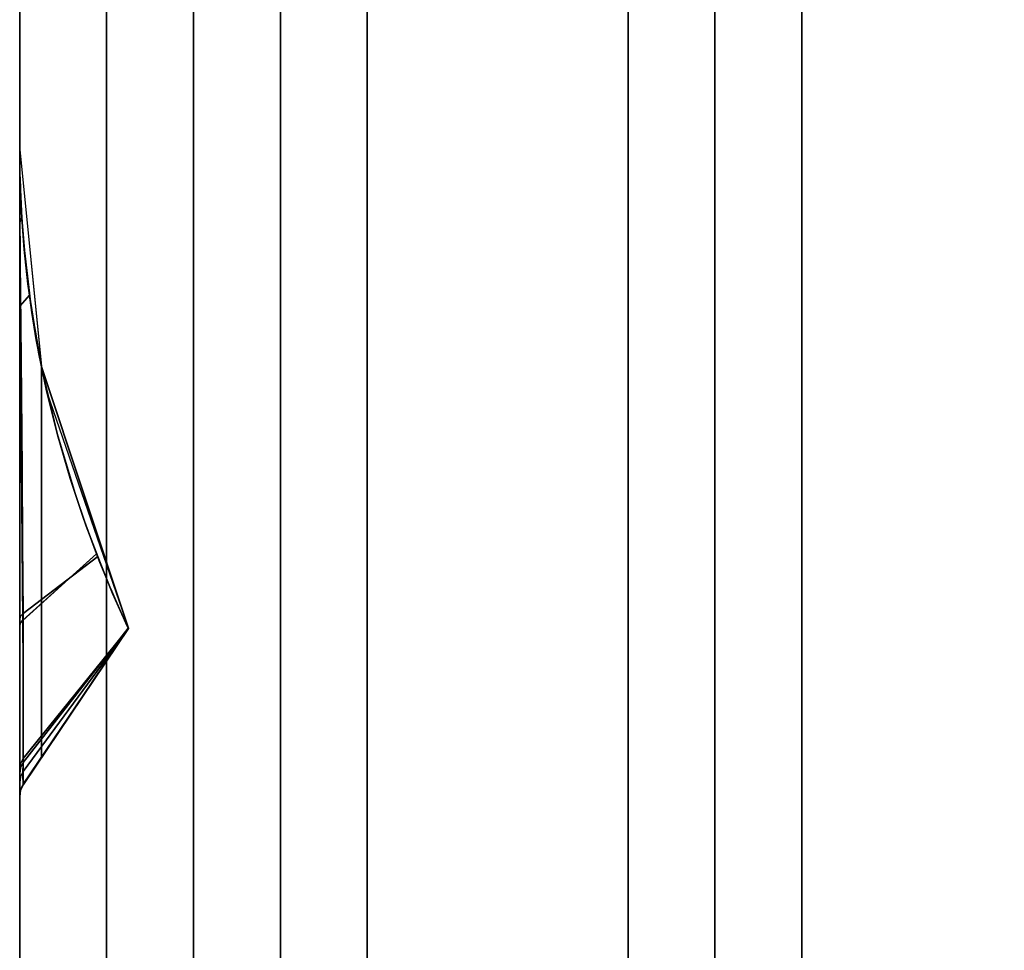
# Model space of a CAD drawing. Header units: centimetres. Extents: x -18 to 18, y -18 to 18.
# Tile 4 of 45: x -18 to -13.5, y -13.5 to -9.2. Entities that reach past the tile are written whole.
import ezdxf

# ---------------------------------------------------------------- set-up
doc = ezdxf.new("R2010")
doc.units = ezdxf.units.CM
doc.layers.get('0').update_dxf_attribs({"true_color": 0x5890e1})

msp = doc.modelspace()

# ---------------------------------------------------------------- linework, layer by layer
at = {"color": 183, "true_color": 0x8c58e1}
for points in [[(-17.9923, -17.6, 0), (-18, -17.6, 0), (-18, 17.6, 0), (-17.9923, 17.6, 0), (-17.9695, 17.6, 0), (-17.9325, 17.6, 0), (-17.8827, 17.6, 0), (-17.8221, 17.6, 0), (-17.753, 17.6, 0), (-17.678, 17.6, 0), (-17.6, 17.6, 0), (-17.6, -17.6, 0), (-17.678, -17.6, 0), (-17.753, -17.6, 0), (-17.8221, -17.6, 0), (-17.8827, -17.6, 0), (-17.9325, -17.6, 0), (-17.9695, -17.6, 0)], [(-18, 17.6, 0), (-18, -17.6, 0), (-18, -17.6, 0), (-18, 17.6, 0)], [(-17.678, 17.6, 0), (-17.753, 17.6, 0), (-17.8221, 17.6, 0), (-17.8827, 17.6, 0), (-17.9325, 17.6, 0), (-17.9695, 17.6, 0), (-17.9923, 17.6, 0), (-18, 17.6, 0), (-18, -17.6, 0), (-17.9923, -17.6, 0), (-17.9695, -17.6, 0), (-17.9325, -17.6, 0), (-17.8827, -17.6, 0), (-17.8221, -17.6, 0), (-17.753, -17.6, 0), (-17.678, -17.6, 0), (-17.6, -17.6, 0), (-17.6, 17.6, 0)], [(17.6, 17.6, 0), (17.6, -17.6, 0), (-17.6, -17.6, 0), (-17.6, 17.6, 0)], [(-17.6, 17.6, 0), (-17.6, -17.6, 0), (17.6, -17.6, 0), (17.6, 17.6, 0)], [(-17.2, -16.4, 0), (-17.2, 16.4, 0), (-17.1227, 16.4, 0), (-17.0469, 16.4, 0), (-16.9771, 16.4, 0), (-16.9171, 16.4, 0), (-16.8678, 16.4, 0), (-16.8304, 16.4, 0), (-16.8075, 16.4, 0), (-16.8, 16.4, 0), (-16.8, -16.4, 0), (-16.8075, -16.4, 0), (-16.8304, -16.4, 0), (-16.8678, -16.4, 0), (-16.9171, -16.4, 0), (-16.9771, -16.4, 0), (-17.0469, -16.4, 0), (-17.1227, -16.4, 0)], [(-16.7923, -16.4, 0), (-16.8, -16.4, 0), (-16.8, 16.4, 0), (-16.7923, 16.4, 0), (-16.7695, 16.4, 0), (-16.7325, 16.4, 0), (-16.6827, 16.4, 0), (-16.6221, 16.4, 0), (-16.553, 16.4, 0), (-16.478, 16.4, 0), (-16.4, 16.4, 0), (-16.4, -16.4, 0), (-16.478, -16.4, 0), (-16.553, -16.4, 0), (-16.6221, -16.4, 0), (-16.6827, -16.4, 0), (-16.7325, -16.4, 0), (-16.7695, -16.4, 0)], [(-16.4, 16.4, 0), (16.4, 16.4, 0), (16.4, -16.4, 0), (-16.4, -16.4, 0)], [(-14.8075, -14.4, 0), (-14.8304, -14.4, 0), (-14.8678, -14.4, 0), (-14.9171, -14.4, 0), (-14.9771, -14.4, 0), (-15.0469, -14.4, 0), (-15.1227, -14.4, 0), (-15.2, -14.4, 0), (-15.2, 14.4, 0), (-15.1227, 14.4, 0), (-15.0469, 14.4, 0), (-14.9771, 14.4, 0), (-14.9171, 14.4, 0), (-14.8678, 14.4, 0), (-14.8304, 14.4, 0), (-14.8075, 14.4, 0), (-14.8, 14.4, 0), (-14.8, -14.4, 0)], [(-14.7923, -14.4, 0), (-14.8, -14.4, 0), (-14.8, 14.4, 0), (-14.7923, 14.4, 0), (-14.7695, 14.4, 0), (-14.7325, 14.4, 0), (-14.6827, 14.4, 0), (-14.6221, 14.4, 0), (-14.553, 14.4, 0), (-14.478, 14.4, 0), (-14.4, 14.4, 0), (-14.4, -14.4, 0), (-14.478, -14.4, 0), (-14.553, -14.4, 0), (-14.6221, -14.4, 0), (-14.6827, -14.4, 0), (-14.7325, -14.4, 0), (-14.7695, -14.4, 0)], [(-14.4, -14.4, 0), (-14.4, 14.4, 0), (14.4, 14.4, 0), (14.4, -14.4, 0)], [(-18, -12.8208, 0), (-18, -9.8443, 0), (-18, -9.8443, 0), (-18, -9.8451, 0), (-18, -9.8452, 0), (-18, -9.8454, 0), (-18, -9.8616, 0), (-18, -9.8607, 0), (-18, -9.9483, 0), (-18, -10.1137, 0), (-18, -10.3469, 0), (-18, -10.6361, 0), (-18, -10.9658, 0), (-18, -11.3174, 0), (-18, -11.6703, 0), (-18, -12.0041, 0), (-18, -12.415, 0), (-18, -12.5742, 0), (-18, -12.6963, 0), (-18, -12.6963, 0), (-18, -12.7897, 0), (-18, -12.8209, 0)], [(-17.9984, -9.9698, 0), (-18, -9.8443, 0), (-18, -12.8208, 0), (-17.9956, -12.7916, 0), (-17.9829, -12.765, 0), (-17.9643, -12.7374, 0), (-17.9438, -12.7068, 0), (-17.9221, -12.6746, 0), (-17.9, -12.6418, 0), (-17.9, -10.8434, 0), (-17.9121, -10.7813, 0), (-17.9235, -10.7192, 0), (-17.9439, -10.5946, 0), (-17.9611, -10.4699, 0), (-17.9751, -10.3452, 0), (-17.986, -10.2203, 0), (-17.9938, -10.0952, 0)], [(-17.9999, -9.8595, 0), (-17.9999, -9.8451, 0), (-17.9999, -9.8443, 0), (-18, -9.8443, 0), (-17.9, -10.8434, 0), (-17.4999, -12.0475, 0), (-17.4998, -12.0475, 0), (-17.4998, -12.0475, 0), (-17.5089, -12.0284, 0), (-17.5284, -11.986, 0), (-17.5532, -11.9304, 0), (-17.5809, -11.8657, 0), (-17.61, -11.7956, 0), (-17.6409, -11.7182, 0), (-17.6935, -11.5783, 0), (-17.7469, -11.423, 0), (-17.8277, -11.1509, 0), (-17.8965, -10.8603, 0), (-17.9472, -10.572, 0), (-17.9785, -10.3099, 0), (-17.99, -10.1614, 0), (-17.997, -10.0183, 0), (-17.9987, -9.9534, 0), (-17.9996, -9.8987, 0)], [(-18, -12.8213, 0), (-18, -12.8214, 0), (-18, -9.8451, 0), (-18, -9.8451, 0), (-18, -9.8451, 0), (-18, -9.8451, 0), (-18, -9.867, 0), (-18, -9.8664, 0), (-18, -9.8922, 0), (-18, -10.0025, 0), (-18, -10.1724, 0), (-18, -10.551, 0), (-18, -10.9029, 0), (-18, -11.2851, 0), (-18, -11.6716, 0), (-18, -12.0354, 0), (-18, -12.2537, 0), (-18, -12.4437, 0), (-18, -12.5992, 0), (-18, -12.7154, 0), (-18, -12.7577, 0), (-18, -12.8205, 0)], [(-17.9985, -9.9689, 0), (-18, -9.8451, 0), (-18, -12.8213, 0), (-17.9958, -12.7927, 0), (-17.9829, -12.7655, 0), (-17.9672, -12.7422, 0), (-17.9469, -12.7121, 0), (-17.9238, -12.6778, 0), (-17.9, -12.6424, 0), (-17.9, -10.8444, 0), (-17.9122, -10.7822, 0), (-17.9236, -10.7199, 0), (-17.944, -10.5951, 0), (-17.9612, -10.4702, 0), (-17.9753, -10.3451, 0), (-17.9861, -10.2199, 0), (-17.9939, -10.0945, 0)], [(-18, -9.8454, 0), (-18, -9.8451, 0), (-18, -9.8451, 0), (-18, -9.8451, 0), (-17.9, -10.8444, 0), (-17.875, -10.9607, 0), (-17.4999, -12.0482, 0), (-17.4998, -12.0482, 0), (-17.4998, -12.0482, 0), (-17.4998, -12.0482, 0), (-17.4998, -12.0482, 0), (-17.5002, -12.0474, 0), (-17.5064, -12.0346, 0), (-17.5227, -11.9995, 0), (-17.5454, -11.9489, 0), (-17.5722, -11.8872, 0), (-17.6012, -11.8181, 0), (-17.6305, -11.7454, 0), (-17.6464, -11.705, 0), (-17.7067, -11.5423, 0), (-17.768, -11.3578, 0), (-17.8263, -11.1569, 0), (-17.8781, -10.9467, 0), (-17.9116, -10.7851, 0), (-17.9553, -10.5154, 0), (-17.962, -10.4632, 0), (-17.9791, -10.3041, 0), (-17.9904, -10.1579, 0), (-17.9947, -10.0791, 0), (-17.9974, -10.0099, 0), (-17.9989, -9.9479, 0), (-17.9997, -9.8966, 0), (-18, -9.8607, 0), (-18, -9.8483, 0)], [(-17.9947, -10.0791, 0), (-17.9904, -10.1579, 0), (-17.9994, -10.1807, 0), (-17.9997, -10.07, 0), (-17.9999, -9.9798, 0), (-18, -9.9118, 0), (-18, -9.867, 0), (-18, -9.8451, 0), (-18, -9.8451, 0), (-18, -9.8454, 0), (-18, -9.8483, 0), (-18, -9.8607, 0), (-17.9997, -9.8966, 0), (-17.9989, -9.9479, 0), (-17.9974, -10.0099, 0)], [(-18, -9.8616, 0), (-18, -9.8454, 0), (-18, -9.8454, 0), (-17.9999, -9.8452, 0), (-17.9999, -9.8595, 0), (-17.9996, -9.8987, 0), (-17.9987, -9.9534, 0), (-17.997, -10.0183, 0), (-17.9966, -10.0298, 0), (-17.99, -10.1614, 0), (-17.9783, -10.3099, 0), (-17.9472, -10.572, 0), (-17.8965, -10.8603, 0), (-17.8277, -11.1509, 0), (-17.7469, -11.423, 0), (-17.6934, -11.5782, 0), (-17.6409, -11.7182, 0), (-17.9847, -11.98, 0), (-17.9866, -11.6588, 0), (-17.9892, -11.3178, 0), (-17.9923, -10.9753, 0), (-17.9953, -10.6502, 0), (-17.9977, -10.3609, 0), (-17.9993, -10.1233, 0), (-17.9998, -9.9529, 0)], [(-18, -12.8216, 0), (-18, -12.8217, 0), (-18, -9.8454, 0), (-18, -9.8454, 0), (-18, -9.8454, 0), (-18, -9.8454, 0), (-18, -9.8672, 0), (-18, -9.8961, 0), (-18, -10.006, 0), (-18, -10.1727, 0), (-18, -10.5513, 0), (-18, -10.9032, 0), (-18, -11.2854, 0), (-18, -11.6718, 0), (-18, -12.0357, 0), (-18, -12.254, 0), (-18, -12.444, 0), (-18, -12.5995, 0), (-18, -12.7157, 0), (-18, -12.7579, 0), (-18, -12.8208, 0)], [(-18, -12.8216, 0), (-18, -12.8217, 0), (-18, -9.8454, 0), (-18, -9.8454, 0), (-18, -9.8454, 0), (-18, -9.8454, 0), (-18, -9.8672, 0), (-18, -9.8961, 0), (-18, -10.006, 0), (-18, -10.1727, 0), (-18, -10.5513, 0), (-18, -10.9032, 0), (-18, -11.2854, 0), (-18, -11.6718, 0), (-18, -12.0357, 0), (-18, -12.254, 0), (-18, -12.444, 0), (-18, -12.5995, 0), (-18, -12.7157, 0), (-18, -12.7579, 0), (-18, -12.8208, 0)], [(-18, -12.8216, 0), (-18, -12.8217, 0), (-18, -9.8454, 0), (-18, -9.8454, 0), (-18, -9.8454, 0), (-18, -9.8454, 0), (-18, -9.8672, 0), (-18, -9.8961, 0), (-18, -10.006, 0), (-18, -10.1727, 0), (-18, -10.5513, 0), (-18, -10.9032, 0), (-18, -11.2854, 0), (-18, -11.6718, 0), (-18, -12.0357, 0), (-18, -12.254, 0), (-18, -12.444, 0), (-18, -12.5995, 0), (-18, -12.7157, 0), (-18, -12.7579, 0), (-18, -12.8208, 0)], [(-18, -12.8216, 0), (-18, -12.8217, 0), (-18, -9.8454, 0), (-18, -9.8454, 0), (-18, -9.8454, 0), (-18, -9.8454, 0), (-18, -9.8672, 0), (-18, -9.8961, 0), (-18, -10.006, 0), (-18, -10.1727, 0), (-18, -10.5513, 0), (-18, -10.9032, 0), (-18, -11.2854, 0), (-18, -11.6718, 0), (-18, -12.0357, 0), (-18, -12.254, 0), (-18, -12.444, 0), (-18, -12.5995, 0), (-18, -12.7157, 0), (-18, -12.7579, 0), (-18, -12.8208, 0)], [(-17.9985, -9.9692, 0), (-18, -9.8454, 0), (-18, -12.8215, 0), (-17.9958, -12.7929, 0), (-17.9829, -12.7658, 0), (-17.9672, -12.7425, 0), (-17.9469, -12.7124, 0), (-17.9238, -12.6781, 0), (-17.9, -12.6427, 0), (-17.9, -10.8447, 0), (-17.9122, -10.7825, 0), (-17.9236, -10.7202, 0), (-17.944, -10.5954, 0), (-17.9612, -10.4705, 0), (-17.9753, -10.3454, 0), (-17.9861, -10.2202, 0), (-17.9939, -10.0948, 0)], [(-17.9985, -9.9692, 0), (-18, -9.8454, 0), (-18, -12.8215, 0), (-17.9958, -12.7929, 0), (-17.9829, -12.7658, 0), (-17.9672, -12.7425, 0), (-17.9469, -12.7124, 0), (-17.9238, -12.6781, 0), (-17.9, -12.6427, 0), (-17.9, -10.8447, 0), (-17.9122, -10.7825, 0), (-17.9236, -10.7202, 0), (-17.944, -10.5954, 0), (-17.9612, -10.4705, 0), (-17.9753, -10.3454, 0), (-17.9861, -10.2202, 0), (-17.9939, -10.0948, 0)], [(-17.9985, -9.9692, 0), (-18, -9.8454, 0), (-18, -12.8215, 0), (-17.9958, -12.7929, 0), (-17.9829, -12.7658, 0), (-17.9672, -12.7425, 0), (-17.9469, -12.7124, 0), (-17.9238, -12.6781, 0), (-17.9, -12.6427, 0), (-17.9, -10.8447, 0), (-17.9122, -10.7825, 0), (-17.9236, -10.7202, 0), (-17.944, -10.5954, 0), (-17.9612, -10.4705, 0), (-17.9753, -10.3454, 0), (-17.9861, -10.2202, 0), (-17.9939, -10.0948, 0)], [(-17.9985, -9.9692, 0), (-18, -9.8454, 0), (-18, -12.8215, 0), (-17.9958, -12.7929, 0), (-17.9829, -12.7658, 0), (-17.9672, -12.7425, 0), (-17.9469, -12.7124, 0), (-17.9238, -12.6781, 0), (-17.9, -12.6427, 0), (-17.9, -10.8447, 0), (-17.9122, -10.7825, 0), (-17.9236, -10.7202, 0), (-17.944, -10.5954, 0), (-17.9612, -10.4705, 0), (-17.9753, -10.3454, 0), (-17.9861, -10.2202, 0), (-17.9939, -10.0948, 0)], [(-18, -9.8457, 0), (-18, -9.8454, 0), (-18, -9.8454, 0), (-18, -9.8454, 0), (-17.9, -10.8447, 0), (-17.875, -10.961, 0), (-17.4999, -12.0485, 0), (-17.4998, -12.0485, 0), (-17.4998, -12.0485, 0), (-17.4998, -12.0485, 0), (-17.4998, -12.0485, 0), (-17.5002, -12.0477, 0), (-17.5064, -12.0349, 0), (-17.5227, -11.9998, 0), (-17.5454, -11.9492, 0), (-17.5722, -11.8875, 0), (-17.6012, -11.8184, 0), (-17.6305, -11.7457, 0), (-17.6464, -11.7053, 0), (-17.7067, -11.5425, 0), (-17.768, -11.3581, 0), (-17.8263, -11.1572, 0), (-17.8781, -10.947, 0), (-17.9116, -10.7853, 0), (-17.9553, -10.5156, 0), (-17.962, -10.4635, 0), (-17.9791, -10.3044, 0), (-17.9904, -10.1582, 0), (-17.9947, -10.0793, 0), (-17.9974, -10.0102, 0), (-17.9989, -9.9482, 0), (-17.9997, -9.8969, 0), (-18, -9.861, 0), (-18, -9.8486, 0)], [(-18, -9.8457, 0), (-18, -9.8454, 0), (-18, -9.8454, 0), (-18, -9.8454, 0), (-17.9, -10.8447, 0), (-17.875, -10.961, 0), (-17.4999, -12.0485, 0), (-17.4998, -12.0485, 0), (-17.4998, -12.0485, 0), (-17.4998, -12.0485, 0), (-17.4998, -12.0485, 0), (-17.5002, -12.0477, 0), (-17.5064, -12.0349, 0), (-17.5227, -11.9998, 0), (-17.5454, -11.9492, 0), (-17.5722, -11.8875, 0), (-17.6012, -11.8184, 0), (-17.6305, -11.7457, 0), (-17.6464, -11.7053, 0), (-17.7067, -11.5425, 0), (-17.768, -11.3581, 0), (-17.8263, -11.1572, 0), (-17.8781, -10.947, 0), (-17.9116, -10.7853, 0), (-17.9397, -10.6232, 0), (-17.9553, -10.5156, 0), (-17.962, -10.4635, 0), (-17.9791, -10.3044, 0), (-17.9904, -10.1582, 0), (-17.9947, -10.0793, 0), (-17.9974, -10.0102, 0), (-17.9989, -9.9482, 0), (-17.9997, -9.8969, 0), (-18, -9.861, 0), (-18, -9.8486, 0)], [(-18, -9.8457, 0), (-18, -9.8454, 0), (-18, -9.8454, 0), (-18, -9.8454, 0), (-17.9, -10.8447, 0), (-17.875, -10.961, 0), (-17.4999, -12.0485, 0), (-17.4998, -12.0485, 0), (-17.4998, -12.0485, 0), (-17.4998, -12.0485, 0), (-17.4998, -12.0485, 0), (-17.5002, -12.0477, 0), (-17.5064, -12.0349, 0), (-17.5227, -11.9998, 0), (-17.5454, -11.9492, 0), (-17.5722, -11.8875, 0), (-17.6012, -11.8184, 0), (-17.6305, -11.7457, 0), (-17.6464, -11.7053, 0), (-17.7067, -11.5425, 0), (-17.768, -11.3581, 0), (-17.8263, -11.1572, 0), (-17.8781, -10.947, 0), (-17.9116, -10.7853, 0), (-17.9397, -10.6232, 0), (-17.9553, -10.5156, 0), (-17.962, -10.4635, 0), (-17.9791, -10.3044, 0), (-17.9904, -10.1582, 0), (-17.9947, -10.0793, 0), (-17.9974, -10.0102, 0), (-17.9989, -9.9482, 0), (-17.9997, -9.8969, 0), (-18, -9.861, 0), (-18, -9.8486, 0)], [(-18, -9.8457, 0), (-18, -9.8454, 0), (-18, -9.8454, 0), (-18, -9.8454, 0), (-17.9, -10.8447, 0), (-17.875, -10.961, 0), (-17.4999, -12.0485, 0), (-17.4998, -12.0485, 0), (-17.4998, -12.0485, 0), (-17.4998, -12.0485, 0), (-17.4998, -12.0485, 0), (-17.5002, -12.0477, 0), (-17.5064, -12.0349, 0), (-17.5227, -11.9998, 0), (-17.5454, -11.9492, 0), (-17.5722, -11.8875, 0), (-17.6012, -11.8184, 0), (-17.6305, -11.7457, 0), (-17.6464, -11.7053, 0), (-17.7067, -11.5425, 0), (-17.768, -11.3581, 0), (-17.8263, -11.1572, 0), (-17.8781, -10.947, 0), (-17.9116, -10.7853, 0), (-17.9397, -10.6232, 0), (-17.9553, -10.5156, 0), (-17.962, -10.4635, 0), (-17.9791, -10.3044, 0), (-17.9904, -10.1582, 0), (-17.9947, -10.0793, 0), (-17.9974, -10.0102, 0), (-17.9989, -9.9482, 0), (-17.9997, -9.8969, 0), (-18, -9.861, 0), (-18, -9.8486, 0)], [(-17.9947, -10.0793, 0), (-17.9904, -10.1582, 0), (-17.9994, -10.181, 0), (-17.9997, -10.0703, 0), (-17.9999, -9.9801, 0), (-18, -9.912, 0), (-18, -9.8672, 0), (-18, -9.8454, 0), (-18, -9.8454, 0), (-18, -9.8457, 0), (-18, -9.8486, 0), (-18, -9.861, 0), (-17.9997, -9.8969, 0), (-17.9989, -9.9482, 0), (-17.9974, -10.0102, 0)], [(-17.9947, -10.0793, 0), (-17.9904, -10.1582, 0), (-17.9994, -10.181, 0), (-17.9997, -10.0703, 0), (-17.9999, -9.9801, 0), (-18, -9.912, 0), (-18, -9.8672, 0), (-18, -9.8454, 0), (-18, -9.8454, 0), (-18, -9.8457, 0), (-18, -9.8486, 0), (-18, -9.861, 0), (-17.9997, -9.8969, 0), (-17.9989, -9.9482, 0), (-17.9974, -10.0102, 0)], [(-17.9947, -10.0793, 0), (-17.9904, -10.1582, 0), (-17.9994, -10.181, 0), (-17.9997, -10.0703, 0), (-17.9999, -9.9801, 0), (-18, -9.912, 0), (-18, -9.8672, 0), (-18, -9.8454, 0), (-18, -9.8454, 0), (-18, -9.8457, 0), (-18, -9.8486, 0), (-18, -9.861, 0), (-17.9997, -9.8969, 0), (-17.9989, -9.9482, 0), (-17.9974, -10.0102, 0)], [(-17.9947, -10.0793, 0), (-17.9904, -10.1582, 0), (-17.9994, -10.181, 0), (-17.9997, -10.0703, 0), (-17.9999, -9.9801, 0), (-18, -9.912, 0), (-18, -9.8672, 0), (-18, -9.8454, 0), (-18, -9.8454, 0), (-18, -9.8457, 0), (-18, -9.8486, 0), (-18, -9.861, 0), (-17.9997, -9.8969, 0), (-17.9989, -9.9482, 0), (-17.9974, -10.0102, 0)], [(-17.9961, -11.9916, 0), (-18, -12.0041, 0), (-18, -11.6703, 0), (-18, -11.3174, 0), (-18, -10.9658, 0), (-18, -10.6361, 0), (-18, -10.3469, 0), (-18, -10.1137, 0), (-18, -9.9483, 0), (-18, -9.8607, 0), (-18, -9.8616, 0), (-17.9998, -9.9529, 0), (-17.9993, -10.1233, 0), (-17.9977, -10.3609, 0), (-17.9953, -10.6502, 0), (-17.9923, -10.9753, 0), (-17.9892, -11.3178, 0), (-17.9866, -11.6588, 0), (-17.9847, -11.98, 0)], [(-18, -9.867, 0), (-18, -9.867, 0), (-18, -9.8922, 0)], [(-17.9999, -9.9802, 0), (-17.9994, -10.1807, 0), (-18, -10.1724, 0), (-18, -10.0025, 0), (-18, -9.8922, 0), (-18, -9.867, 0), (-18, -9.912, 0)], [(-18, -9.867, 0), (-18, -9.867, 0), (-18, -9.867, 0), (-18, -9.867, 0), (-18, -9.867, 0), (-18, -9.867, 0), (-18, -9.8671, 0)], [(-18, -9.8673, 0), (-18, -9.8674, 0), (-17.9999, -9.9801, 0), (-17.9994, -10.181, 0), (-18, -10.1727, 0), (-18, -10.006, 0), (-18, -9.8961, 0), (-18, -9.8672, 0), (-18, -9.8672, 0), (-18, -9.8672, 0)], [(-18, -9.8673, 0), (-18, -9.8674, 0), (-17.9999, -9.9801, 0), (-17.9994, -10.181, 0), (-18, -10.1727, 0), (-18, -10.006, 0), (-18, -9.8961, 0), (-18, -9.8672, 0), (-18, -9.8672, 0), (-18, -9.8672, 0)], [(-18, -9.8673, 0), (-18, -9.8674, 0), (-17.9999, -9.9801, 0), (-17.9994, -10.181, 0), (-18, -10.1727, 0), (-18, -10.006, 0), (-18, -9.8961, 0), (-18, -9.8672, 0), (-18, -9.8672, 0), (-18, -9.8672, 0)], [(-18, -9.8673, 0), (-18, -9.8674, 0), (-17.9999, -9.9801, 0), (-17.9994, -10.181, 0), (-18, -10.1727, 0), (-18, -10.006, 0), (-18, -9.8961, 0), (-18, -9.8672, 0), (-18, -9.8672, 0), (-18, -9.8672, 0)], [(-18, -10.551, 0), (-18, -10.1724, 0), (-17.9994, -10.1807, 0), (-17.9972, -10.5633, 0)], [(-18, -10.5513, 0), (-18, -10.1727, 0), (-17.9994, -10.181, 0), (-17.9972, -10.5635, 0)], [(-18, -10.5513, 0), (-18, -10.1727, 0), (-17.9994, -10.181, 0), (-17.9972, -10.5635, 0)], [(-18, -10.5513, 0), (-18, -10.1727, 0), (-17.9994, -10.181, 0), (-17.9972, -10.5635, 0)], [(-18, -10.5513, 0), (-18, -10.1727, 0), (-17.9994, -10.181, 0), (-17.9972, -10.5635, 0)], [(-17.9994, -10.1807, 0), (-17.9904, -10.1579, 0), (-17.9791, -10.3041, 0), (-17.962, -10.4632, 0), (-17.962, -10.4632, 0), (-17.9553, -10.5154, 0), (-17.9972, -10.5633, 0), (-17.9986, -10.3582, 0)], [(-17.9994, -10.181, 0), (-17.9904, -10.1582, 0), (-17.9791, -10.3044, 0), (-17.962, -10.4635, 0), (-17.962, -10.4634, 0), (-17.9553, -10.5156, 0), (-17.9972, -10.5635, 0), (-17.9986, -10.3585, 0)], [(-17.9994, -10.181, 0), (-17.9904, -10.1582, 0), (-17.9791, -10.3044, 0), (-17.962, -10.4635, 0), (-17.9552, -10.5156, 0), (-17.9972, -10.5635, 0), (-17.9986, -10.3585, 0)], [(-17.9994, -10.181, 0), (-17.9904, -10.1582, 0), (-17.9791, -10.3044, 0), (-17.962, -10.4635, 0), (-17.9552, -10.5156, 0), (-17.9972, -10.5635, 0), (-17.9986, -10.3585, 0)], [(-17.9994, -10.181, 0), (-17.9904, -10.1582, 0), (-17.9791, -10.3044, 0), (-17.962, -10.4635, 0), (-17.9552, -10.5156, 0), (-17.9972, -10.5635, 0), (-17.9986, -10.3585, 0)], [(-17.9963, -12.0228, 0), (-18, -12.0354, 0), (-18, -11.6716, 0), (-18, -11.2851, 0), (-18, -10.9029, 0), (-18, -10.551, 0), (-17.9972, -10.5633, 0), (-17.9944, -10.9124, 0), (-17.9911, -11.2865, 0), (-17.9881, -11.6608, 0), (-17.9857, -12.0111, 0)], [(-17.9963, -12.0231, 0), (-18, -12.0357, 0), (-18, -11.6718, 0), (-18, -11.2854, 0), (-18, -10.9032, 0), (-18, -10.5513, 0), (-17.9972, -10.5635, 0), (-17.9944, -10.9127, 0), (-17.9911, -11.2868, 0), (-17.9881, -11.6611, 0), (-17.9857, -12.0113, 0)], [(-17.9963, -12.0231, 0), (-18, -12.0357, 0), (-18, -11.6718, 0), (-18, -11.2854, 0), (-18, -10.9032, 0), (-18, -10.5513, 0), (-17.9972, -10.5635, 0), (-17.9944, -10.9127, 0), (-17.9911, -11.2868, 0), (-17.9881, -11.6611, 0), (-17.9857, -12.0113, 0)], [(-17.9963, -12.0231, 0), (-18, -12.0357, 0), (-18, -11.6718, 0), (-18, -11.2854, 0), (-18, -10.9032, 0), (-18, -10.5513, 0), (-17.9972, -10.5635, 0), (-17.9944, -10.9127, 0), (-17.9911, -11.2868, 0), (-17.9881, -11.6611, 0), (-17.9857, -12.0113, 0)], [(-17.9963, -12.0231, 0), (-18, -12.0357, 0), (-18, -11.6718, 0), (-18, -11.2854, 0), (-18, -10.9032, 0), (-18, -10.5513, 0), (-17.9972, -10.5635, 0), (-17.9944, -10.9127, 0), (-17.9911, -11.2868, 0), (-17.9881, -11.6611, 0), (-17.9857, -12.0113, 0)], [(-17.9116, -10.785, 0), (-17.9115, -10.7851, 0), (-17.8781, -10.9467, 0), (-17.8781, -10.9467, 0), (-17.8263, -11.1569, 0), (-17.768, -11.3578, 0), (-17.7067, -11.5423, 0), (-17.6464, -11.705, 0), (-17.9857, -12.0111, 0), (-17.9881, -11.6608, 0), (-17.9911, -11.2865, 0), (-17.9944, -10.9124, 0), (-17.9972, -10.5633, 0), (-17.9553, -10.5154, 0)], [(-17.9116, -10.7853, 0), (-17.9115, -10.7853, 0), (-17.8781, -10.947, 0), (-17.8781, -10.947, 0), (-17.8263, -11.1572, 0), (-17.768, -11.3581, 0), (-17.7067, -11.5425, 0), (-17.6464, -11.7053, 0), (-17.9857, -12.0113, 0), (-17.9881, -11.6611, 0), (-17.9911, -11.2868, 0), (-17.9944, -10.9127, 0), (-17.9972, -10.5635, 0), (-17.9553, -10.5156, 0)], [(-17.9116, -10.7853, 0), (-17.9115, -10.7853, 0), (-17.8781, -10.947, 0), (-17.8781, -10.947, 0), (-17.8263, -11.1572, 0), (-17.768, -11.3581, 0), (-17.7067, -11.5425, 0), (-17.6464, -11.7053, 0), (-17.9857, -12.0113, 0), (-17.9881, -11.6611, 0), (-17.9911, -11.2868, 0), (-17.9944, -10.9127, 0), (-17.9972, -10.5635, 0), (-17.9553, -10.5156, 0), (-17.9397, -10.6232, 0)], [(-17.9116, -10.7853, 0), (-17.9115, -10.7853, 0), (-17.8781, -10.947, 0), (-17.8781, -10.947, 0), (-17.8263, -11.1572, 0), (-17.768, -11.3581, 0), (-17.7067, -11.5425, 0), (-17.6464, -11.7053, 0), (-17.9857, -12.0113, 0), (-17.9881, -11.6611, 0), (-17.9911, -11.2868, 0), (-17.9944, -10.9127, 0), (-17.9972, -10.5635, 0), (-17.9553, -10.5156, 0), (-17.9397, -10.6232, 0)], [(-17.9116, -10.7853, 0), (-17.9115, -10.7853, 0), (-17.8781, -10.947, 0), (-17.8781, -10.947, 0), (-17.8263, -11.1572, 0), (-17.768, -11.3581, 0), (-17.7067, -11.5425, 0), (-17.6464, -11.7053, 0), (-17.9857, -12.0113, 0), (-17.9881, -11.6611, 0), (-17.9911, -11.2868, 0), (-17.9944, -10.9127, 0), (-17.9972, -10.5635, 0), (-17.9553, -10.5156, 0), (-17.9397, -10.6232, 0)], [(-17.9, -12.6418, 0), (-17.4999, -12.0475, 0), (-17.9, -10.8434, 0)], [(-17.9, -12.6424, 0), (-17.4999, -12.0482, 0), (-17.9, -10.8444, 0)], [(-17.9, -12.6427, 0), (-17.4999, -12.0485, 0), (-17.9, -10.8447, 0)], [(-17.9, -12.6427, 0), (-17.4999, -12.0485, 0), (-17.9, -10.8447, 0)], [(-17.9, -12.6427, 0), (-17.4999, -12.0485, 0), (-17.9, -10.8447, 0)], [(-17.9, -12.6427, 0), (-17.4999, -12.0485, 0), (-17.9, -10.8447, 0)], [(-17.6464, -11.705, 0), (-17.6305, -11.7454, 0), (-17.6012, -11.8181, 0), (-17.5722, -11.8872, 0), (-17.5454, -11.9489, 0), (-17.5227, -11.9995, 0), (-17.5064, -12.0346, 0), (-17.5002, -12.0474, 0), (-17.9844, -12.6654, 0), (-17.9839, -12.5529, 0), (-17.9841, -12.4032, 0), (-17.9847, -12.2208, 0), (-17.9857, -12.0111, 0)], [(-17.6464, -11.7053, 0), (-17.6305, -11.7457, 0), (-17.6012, -11.8184, 0), (-17.5722, -11.8875, 0), (-17.5454, -11.9492, 0), (-17.5227, -11.9998, 0), (-17.5064, -12.0349, 0), (-17.5002, -12.0477, 0), (-17.9844, -12.6657, 0), (-17.9839, -12.5531, 0), (-17.9841, -12.4035, 0), (-17.9847, -12.221, 0), (-17.9857, -12.0113, 0)], [(-17.6464, -11.7053, 0), (-17.6305, -11.7457, 0), (-17.6012, -11.8184, 0), (-17.5722, -11.8875, 0), (-17.5454, -11.9492, 0), (-17.5227, -11.9998, 0), (-17.5064, -12.0349, 0), (-17.5002, -12.0477, 0), (-17.9844, -12.6657, 0), (-17.9839, -12.5531, 0), (-17.9841, -12.4035, 0), (-17.9847, -12.221, 0), (-17.9857, -12.0113, 0)], [(-17.6464, -11.7053, 0), (-17.6305, -11.7457, 0), (-17.6012, -11.8184, 0), (-17.5722, -11.8875, 0), (-17.5454, -11.9492, 0), (-17.5227, -11.9998, 0), (-17.5064, -12.0349, 0), (-17.5002, -12.0477, 0), (-17.9844, -12.6657, 0), (-17.9839, -12.5531, 0), (-17.9841, -12.4035, 0), (-17.9847, -12.221, 0), (-17.9857, -12.0113, 0)], [(-17.6464, -11.7053, 0), (-17.6305, -11.7457, 0), (-17.6012, -11.8184, 0), (-17.5722, -11.8875, 0), (-17.5454, -11.9492, 0), (-17.5227, -11.9998, 0), (-17.5064, -12.0349, 0), (-17.5002, -12.0477, 0), (-17.9844, -12.6657, 0), (-17.9839, -12.5531, 0), (-17.9841, -12.4035, 0), (-17.9847, -12.221, 0), (-17.9857, -12.0113, 0)], [(-17.61, -11.7956, 0), (-17.586, -11.8537, 0), (-17.5809, -11.8657, 0), (-17.5532, -11.9304, 0), (-17.5284, -11.986, 0), (-17.5089, -12.0284, 0), (-17.4998, -12.0475, 0), (-17.9845, -12.6472, 0), (-17.9838, -12.5285, 0), (-17.9836, -12.3749, 0), (-17.9839, -12.1903, 0), (-17.9847, -11.98, 0), (-17.6409, -11.7182, 0)], [(-17.9961, -11.9916, 0), (-17.9847, -11.98, 0), (-17.9836, -12.3749, 0), (-17.9845, -12.6472, 0), (-17.996, -12.6708, 0), (-18, -12.6963, 0), (-18, -12.5742, 0), (-18, -12.415, 0), (-18, -12.0041, 0)], [(-17.9963, -12.0228, 0), (-17.9857, -12.0111, 0), (-17.9841, -12.4032, 0), (-17.9839, -12.5529, 0), (-17.9844, -12.6654, 0), (-17.996, -12.6894, 0), (-18, -12.7154, 0), (-18, -12.5992, 0), (-18, -12.4437, 0), (-18, -12.2537, 0), (-18, -12.0354, 0)], [(-17.9963, -12.0231, 0), (-17.9857, -12.0113, 0), (-17.9841, -12.4035, 0), (-17.9839, -12.5531, 0), (-17.9844, -12.6657, 0), (-17.996, -12.6897, 0), (-18, -12.7157, 0), (-18, -12.5995, 0), (-18, -12.444, 0), (-18, -12.254, 0), (-18, -12.0357, 0)], [(-17.9839, -12.5531, 0), (-17.9844, -12.6657, 0), (-17.996, -12.6897, 0), (-18, -12.7157, 0), (-18, -12.5995, 0), (-18, -12.444, 0), (-18, -12.254, 0), (-18, -12.0357, 0), (-17.9963, -12.0231, 0), (-17.9857, -12.0113, 0), (-17.9841, -12.4035, 0)], [(-17.9839, -12.5531, 0), (-17.9844, -12.6657, 0), (-17.996, -12.6897, 0), (-18, -12.7157, 0), (-18, -12.5995, 0), (-18, -12.444, 0), (-18, -12.254, 0), (-18, -12.0357, 0), (-17.9963, -12.0231, 0), (-17.9857, -12.0113, 0), (-17.9841, -12.4035, 0)], [(-17.9963, -12.0231, 0), (-17.9857, -12.0113, 0), (-17.9841, -12.4035, 0), (-17.9839, -12.5531, 0), (-17.9844, -12.6657, 0), (-17.996, -12.6897, 0), (-18, -12.7157, 0), (-18, -12.5995, 0), (-18, -12.444, 0), (-18, -12.254, 0), (-18, -12.0357, 0)], [(-17.9845, -12.6472, 0), (-17.4998, -12.0475, 0), (-17.4998, -12.0475, 0), (-17.4998, -12.0475, 0), (-17.9829, -12.7651, 0), (-17.985, -12.738, 0)], [(-17.5002, -12.0474, 0), (-17.4998, -12.0482, 0), (-17.4998, -12.0482, 0), (-17.9847, -12.7067, 0), (-17.9844, -12.6654, 0)], [(-17.5002, -12.0477, 0), (-17.4998, -12.0485, 0), (-17.4998, -12.0485, 0), (-17.9847, -12.707, 0), (-17.9844, -12.6657, 0)], [(-17.5002, -12.0477, 0), (-17.4998, -12.0485, 0), (-17.4998, -12.0485, 0), (-17.9847, -12.707, 0), (-17.9844, -12.6657, 0)], [(-17.5002, -12.0477, 0), (-17.4998, -12.0485, 0), (-17.4998, -12.0485, 0), (-17.9847, -12.707, 0), (-17.9844, -12.6657, 0)], [(-17.5002, -12.0477, 0), (-17.4998, -12.0485, 0), (-17.4998, -12.0485, 0), (-17.9847, -12.707, 0), (-17.9844, -12.6657, 0)], [(-17.9834, -12.7654, 0), (-17.9847, -12.7067, 0), (-17.4998, -12.0482, 0), (-17.4998, -12.0482, 0)], [(-17.9834, -12.7657, 0), (-17.9847, -12.707, 0), (-17.4998, -12.0485, 0), (-17.4998, -12.0485, 0)], [(-17.9834, -12.7657, 0), (-17.9847, -12.707, 0), (-17.4998, -12.0485, 0), (-17.4998, -12.0485, 0)], [(-17.9834, -12.7657, 0), (-17.9847, -12.707, 0), (-17.4998, -12.0485, 0), (-17.4998, -12.0485, 0)], [(-17.9834, -12.7657, 0), (-17.9847, -12.707, 0), (-17.4998, -12.0485, 0), (-17.4998, -12.0485, 0)], [(-17.983, -12.7655, 0), (-17.9834, -12.7654, 0), (-17.4998, -12.0482, 0), (-17.4998, -12.0482, 0)], [(-17.983, -12.7658, 0), (-17.9834, -12.7657, 0), (-17.4998, -12.0485, 0), (-17.4998, -12.0485, 0)], [(-17.983, -12.7658, 0), (-17.9834, -12.7657, 0), (-17.4998, -12.0485, 0), (-17.4998, -12.0485, 0)], [(-17.983, -12.7658, 0), (-17.9834, -12.7657, 0), (-17.4998, -12.0485, 0), (-17.4998, -12.0485, 0)], [(-17.983, -12.7658, 0), (-17.9834, -12.7657, 0), (-17.4998, -12.0485, 0), (-17.4998, -12.0485, 0)], [(-17.4998, -12.0482, 0), (-17.4999, -12.0482, 0), (-17.9, -12.6424, 0), (-17.9469, -12.7121, 0), (-17.9672, -12.7422, 0), (-17.9829, -12.7655, 0), (-17.983, -12.7655, 0)], [(-17.4998, -12.0485, 0), (-17.4999, -12.0485, 0), (-17.9, -12.6427, 0), (-17.9469, -12.7124, 0), (-17.9672, -12.7425, 0), (-17.9829, -12.7658, 0), (-17.983, -12.7658, 0)], [(-17.4998, -12.0485, 0), (-17.4999, -12.0485, 0), (-17.9, -12.6427, 0), (-17.9469, -12.7124, 0), (-17.9672, -12.7425, 0), (-17.9829, -12.7658, 0), (-17.983, -12.7658, 0)], [(-17.4998, -12.0485, 0), (-17.4999, -12.0485, 0), (-17.9, -12.6427, 0), (-17.9469, -12.7124, 0), (-17.9672, -12.7425, 0), (-17.9829, -12.7658, 0), (-17.983, -12.7658, 0)], [(-17.4998, -12.0485, 0), (-17.4999, -12.0485, 0), (-17.9, -12.6427, 0), (-17.9469, -12.7124, 0), (-17.9672, -12.7425, 0), (-17.9829, -12.7658, 0), (-17.983, -12.7658, 0)], [(-17.4998, -12.0475, 0), (-17.4999, -12.0475, 0), (-17.9, -12.6418, 0), (-17.9438, -12.7068, 0), (-17.9643, -12.7374, 0), (-17.9829, -12.765, 0), (-17.9829, -12.7651, 0)], [(-17.996, -12.6708, 0), (-17.9845, -12.6472, 0), (-17.985, -12.738, 0), (-17.9829, -12.7651, 0), (-17.9956, -12.7917, 0), (-18, -12.8209, 0), (-18, -12.7897, 0), (-18, -12.6963, 0)], [(-18, -12.7577, 0), (-18, -12.7154, 0), (-17.996, -12.6894, 0), (-17.9844, -12.6654, 0), (-17.9847, -12.7067, 0), (-17.9961, -12.7312, 0)], [(-18, -12.7579, 0), (-18, -12.7157, 0), (-17.996, -12.6897, 0), (-17.9844, -12.6657, 0), (-17.9847, -12.707, 0), (-17.9961, -12.7314, 0)], [(-18, -12.7579, 0), (-18, -12.7157, 0), (-17.996, -12.6897, 0), (-17.9844, -12.6657, 0), (-17.9847, -12.707, 0), (-17.9961, -12.7314, 0)], [(-18, -12.7579, 0), (-18, -12.7157, 0), (-17.996, -12.6897, 0), (-17.9844, -12.6657, 0), (-17.9847, -12.707, 0), (-17.9961, -12.7314, 0)], [(-18, -12.7579, 0), (-18, -12.7157, 0), (-17.996, -12.6897, 0), (-17.9844, -12.6657, 0), (-17.9847, -12.707, 0), (-17.9961, -12.7314, 0)], [(-17.9957, -12.7917, 0), (-18, -12.8205, 0), (-18, -12.7577, 0), (-17.9961, -12.7312, 0), (-17.9847, -12.7067, 0), (-17.9834, -12.7654, 0)], [(-17.9957, -12.792, 0), (-18, -12.8208, 0), (-18, -12.7579, 0), (-17.9961, -12.7314, 0), (-17.9847, -12.707, 0), (-17.9834, -12.7657, 0)], [(-17.9957, -12.792, 0), (-18, -12.8208, 0), (-18, -12.7579, 0), (-17.9961, -12.7314, 0), (-17.9847, -12.707, 0), (-17.9834, -12.7657, 0)], [(-17.9957, -12.792, 0), (-18, -12.8208, 0), (-18, -12.7579, 0), (-17.9961, -12.7314, 0), (-17.9847, -12.707, 0), (-17.9834, -12.7657, 0)], [(-17.9957, -12.792, 0), (-18, -12.8208, 0), (-18, -12.7579, 0), (-17.9961, -12.7314, 0), (-17.9847, -12.707, 0), (-17.9834, -12.7657, 0)], [(-17.9956, -12.7917, 0), (-17.9829, -12.7651, 0), (-17.9829, -12.765, 0), (-17.9956, -12.7916, 0), (-18, -12.8208, 0), (-18, -12.8209, 0)], [(-18, -12.8213, 0), (-18, -12.8205, 0), (-17.9957, -12.7917, 0), (-17.9834, -12.7654, 0), (-17.983, -12.7655, 0), (-17.9956, -12.7922, 0)], [(-17.9956, -12.7922, 0), (-17.983, -12.7655, 0), (-17.9829, -12.7655, 0), (-17.9958, -12.7927, 0), (-18, -12.8211, 0), (-18, -12.8214, 0), (-18, -12.8213, 0)], [(-18, -12.8216, 0), (-18, -12.8208, 0), (-17.9957, -12.792, 0), (-17.9834, -12.7657, 0), (-17.983, -12.7658, 0), (-17.9956, -12.7924, 0)], [(-18, -12.8216, 0), (-18, -12.8208, 0), (-17.9957, -12.792, 0), (-17.9834, -12.7657, 0), (-17.983, -12.7658, 0), (-17.9956, -12.7924, 0)], [(-18, -12.8216, 0), (-18, -12.8208, 0), (-17.9957, -12.792, 0), (-17.9834, -12.7657, 0), (-17.983, -12.7658, 0), (-17.9956, -12.7924, 0)], [(-18, -12.8216, 0), (-18, -12.8208, 0), (-17.9957, -12.792, 0), (-17.9834, -12.7657, 0), (-17.983, -12.7658, 0), (-17.9956, -12.7924, 0)], [(-17.9956, -12.7924, 0), (-17.983, -12.7658, 0), (-17.9829, -12.7658, 0), (-17.9958, -12.7929, 0), (-18, -12.8214, 0), (-18, -12.8217, 0), (-18, -12.8216, 0)], [(-17.9956, -12.7924, 0), (-17.983, -12.7658, 0), (-17.9829, -12.7658, 0), (-17.9958, -12.7929, 0), (-18, -12.8214, 0), (-18, -12.8217, 0), (-18, -12.8216, 0)], [(-17.9956, -12.7924, 0), (-17.983, -12.7658, 0), (-17.9829, -12.7658, 0), (-17.9958, -12.7929, 0), (-18, -12.8214, 0), (-18, -12.8217, 0), (-18, -12.8216, 0)], [(-17.9956, -12.7924, 0), (-17.983, -12.7658, 0), (-17.9829, -12.7658, 0), (-17.9958, -12.7929, 0), (-18, -12.8214, 0), (-18, -12.8217, 0), (-18, -12.8216, 0)]]:
    msp.add_polyline3d(points, close=True, dxfattribs=at)
for points in [[(16.4, 17.2, 0), (-16.4, 17.2, 0), (-16.6616, 17.156, 0), (-16.7897, 17.0987, 0), (-16.9075, 17.0184, 0), (-17.0092, 16.9185, 0), (-17.0904, 16.8041, 0), (-17.1846, 16.5561, 0), (-17.2, 16.4, 0), (-17.2, -16.4, 0), (-17.1846, -16.5561, 0), (-17.1391, -16.7061, 0), (-17.0443, -16.8741, 0), (-16.9075, -17.0184, 0), (-16.7393, -17.1245, 0), (-16.556, -17.1846, 0), (-16.4, -17.2, 0), (16.4, -17.2, 0)], [(14.4, 15.2, 0), (-14.4, 15.2, 0), (-14.5455, 15.1866, 0), (-14.6944, 15.1438, 0), (-14.8377, 15.0696, 0), (-14.9657, 14.9657, 0), (-15.0696, 14.8378, 0), (-15.1438, 14.6945, 0), (-15.1866, 14.5456, 0), (-15.2, 14.4, 0), (-15.2, -14.4, 0), (-15.1849, -14.5546, 0), (-15.1391, -14.7061, 0), (-15.0643, -14.8457, 0), (-14.9657, -14.9657, 0), (-14.8457, -15.0643, 0), (-14.7061, -15.1391, 0), (-14.5545, -15.1849, 0), (-14.4, -15.2, 0), (14.4, -15.2, 0)]]:
    msp.add_polyline3d(points, dxfattribs=at)

doc.saveas('drawing.dxf')
